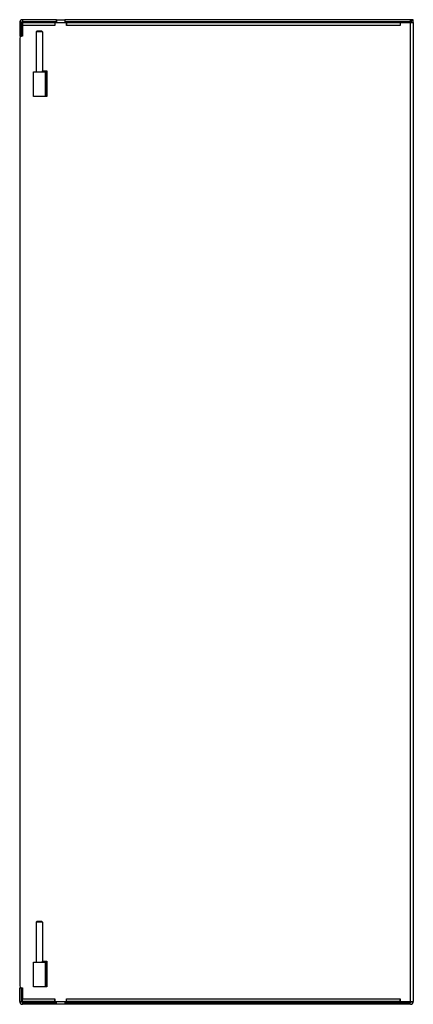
# Model space of a CAD drawing. Header units: inches. Extents: x 13 to 218, y 17 to 122.
# Tile 66 of 107: x 135 to 147, y 57 to 87. Entities that reach past the tile are written whole.
import ezdxf

# ---------------------------------------------------------------- set-up
doc = ezdxf.new("R2010")
doc.units = ezdxf.units.IN
doc.header["$MEASUREMENT"] = 0
doc.layers.add('Visible Edges(ANSI)', color=7, linetype='Continuous', lineweight=25)
doc.layers.add('Visible Tangent Edges(ANSI)', color=7, linetype='Continuous', lineweight=25)

msp = doc.modelspace()

# ---------------------------------------------------------------- linework, layer by layer
at = {"layer": 'Visible Edges(ANSI)'}
for p, q in [((136.27, 86.711), (135.231, 86.711)), ((136.27, 86.711), (136.27, 86.625)), ((136.27, 86.711), (136.52, 86.711)), ((136.27, 86.656), (136.27, 86.711)), ((136.27, 86.711), (136.27, 86.711)), ((136.52, 86.711), (136.52, 86.625)), ((136.52, 86.711), (136.52, 86.711)), ((136.52, 86.711), (136.52, 86.656)), ((147.059, 86.711), (136.52, 86.711)), ((147.09, 86.711), (147.09, 86.705)), ((147.145, 86.711), (147.09, 86.711)), ((147.145, 86.625), (147.145, 86.711)), ((135.145, 86.625), (135.145, 86.211)), ((135.2, 86.211), (135.2, 86.625)), ((135.231, 86.656), (136.27, 86.656)), ((135.231, 86.625), (136.215, 86.625)), ((135.231, 86.625), (135.231, 86.539)), ((135.231, 86.539), (135.231, 86.206)), ((136.215, 86.625), (136.575, 86.625)), ((136.215, 86.625), (136.215, 86.625)), ((136.215, 86.625), (136.215, 86.539)), ((136.215, 86.625), (136.215, 86.539)), ((136.215, 86.57), (136.215, 86.57)), ((136.215, 86.539), (136.215, 86.539)), ((136.215, 86.539), (136.215, 86.539)), ((136.27, 86.656), (136.27, 86.656)), ((136.52, 86.656), (136.52, 86.656)), ((136.52, 86.656), (147.059, 86.656)), ((136.575, 86.625), (136.575, 86.625)), ((136.575, 86.625), (146.746, 86.625)), ((136.575, 86.539), (136.575, 86.625)), ((136.575, 86.625), (136.575, 86.539)), ((136.575, 86.57), (136.575, 86.57)), ((136.575, 86.539), (136.575, 86.539)), ((136.575, 86.539), (136.575, 86.539)), ((146.746, 86.625), (147.059, 86.625)), ((146.746, 86.625), (146.746, 86.539)), ((146.746, 86.625), (146.746, 86.539)), ((146.746, 86.539), (146.746, 86.539)), ((146.746, 86.539), (146.746, 86.539)), ((147.059, 86.625), (147.145, 86.625)), ((147.145, 86.625), (147.145, 56.797)), ((135.145, 86.211), (135.2, 86.211)), ((135.145, 86.151), (135.145, 57.271)), ((135.231, 86.206), (135.2, 86.206)), ((135.681, 86.369), (135.651, 86.339)), ((135.838, 86.339), (135.651, 86.339)), ((135.651, 86.339), (135.651, 85.119)), ((135.681, 86.369), (135.808, 86.369)), ((135.808, 86.369), (135.838, 86.339)), ((135.838, 86.339), (135.838, 85.119)), ((135.57, 85.119), (135.92, 85.119)), ((135.57, 84.369), (135.57, 85.119)), ((135.845, 85.149), (135.97, 85.149)), ((135.845, 85.119), (135.845, 85.149)), ((135.92, 85.119), (135.92, 84.369)), ((135.951, 85.119), (135.92, 85.119)), ((135.951, 85.119), (135.97, 85.119)), ((135.97, 85.149), (135.97, 84.369)), ((135.92, 84.369), (135.57, 84.369)), ((135.97, 84.369), (135.92, 84.369)), ((135.681, 59.243), (135.651, 59.213)), ((135.838, 59.213), (135.651, 59.213)), ((135.651, 59.213), (135.651, 57.993)), ((135.681, 59.243), (135.808, 59.243)), ((135.808, 59.243), (135.838, 59.213)), ((135.838, 59.213), (135.838, 57.993)), ((135.57, 57.993), (135.92, 57.993)), ((135.57, 57.243), (135.57, 57.993)), ((135.845, 58.023), (135.97, 58.023)), ((135.845, 57.993), (135.845, 58.023)), ((135.92, 57.993), (135.92, 57.243)), ((135.951, 57.993), (135.92, 57.993)), ((135.951, 57.993), (135.97, 57.993)), ((135.97, 58.023), (135.97, 57.243)), ((135.145, 56.797), (135.145, 57.211)), ((135.145, 57.211), (135.2, 57.211)), ((135.2, 57.216), (135.231, 57.216)), ((135.2, 56.797), (135.2, 57.211)), ((135.231, 57.216), (135.231, 56.883)), ((135.92, 57.243), (135.57, 57.243)), ((135.97, 57.243), (135.92, 57.243)), ((135.231, 56.797), (135.231, 56.883)), ((136.215, 56.797), (135.231, 56.797)), ((135.231, 56.766), (136.27, 56.766)), ((136.27, 56.711), (135.231, 56.711)), ((136.215, 56.797), (136.215, 56.883)), ((136.215, 56.883), (136.215, 56.883)), ((136.215, 56.883), (136.215, 56.797)), ((136.215, 56.883), (136.215, 56.883)), ((136.215, 56.852), (136.215, 56.852)), ((136.215, 56.797), (136.215, 56.797)), ((136.215, 56.797), (136.575, 56.797)), ((136.27, 56.711), (136.27, 56.797)), ((136.27, 56.711), (136.27, 56.766)), ((136.27, 56.766), (136.27, 56.766)), ((136.52, 56.711), (136.27, 56.711)), ((136.27, 56.711), (136.27, 56.711)), ((136.52, 56.797), (136.52, 56.711)), ((136.52, 56.766), (136.52, 56.766)), ((136.52, 56.766), (136.52, 56.711)), ((136.52, 56.766), (147.059, 56.766)), ((136.52, 56.711), (136.52, 56.711)), ((147.059, 56.711), (136.52, 56.711)), ((136.575, 56.797), (136.575, 56.883)), ((136.575, 56.883), (136.575, 56.883)), ((136.575, 56.883), (136.575, 56.883)), ((136.575, 56.797), (136.575, 56.883)), ((136.575, 56.852), (136.575, 56.852)), ((136.575, 56.797), (136.575, 56.797)), ((146.746, 56.797), (136.575, 56.797)), ((146.746, 56.883), (146.746, 56.883)), ((146.746, 56.883), (146.746, 56.883)), ((146.746, 56.883), (146.746, 56.797)), ((146.746, 56.797), (146.746, 56.883)), ((146.746, 56.797), (147.059, 56.797)), ((147.059, 56.797), (147.145, 56.797))]:
    msp.add_line(p, q, dxfattribs=at)
for centre, radius, start, end in [((135.231, 86.625), 0.086, 90, 180), ((147.059, 86.625), 0.086, 68.8712, 90), ((147.059, 86.625), 0.086, 0, 68.8712), ((135.231, 86.625), 0.031, 90, 180), ((147.059, 86.625), 0.031, 0, 90), ((135.2, 86.151), 0.055, 90, 180), ((135.2, 57.271), 0.055, 180, 270), ((135.231, 56.797), 0.086, 180, 270), ((135.231, 56.797), 0.031, 180, 270), ((147.059, 56.797), 0.086, 270, 0), ((147.059, 56.797), 0.031, 270, 0)]:
    msp.add_arc(centre, radius, start, end, dxfattribs=at)
at = {"layer": 'Visible Tangent Edges(ANSI)'}
for p, q in [((135.231, 86.711), (135.231, 86.656)), ((147.059, 86.656), (147.059, 86.711)), ((147.09, 86.625), (147.09, 86.705)), ((135.2, 86.625), (135.145, 86.625)), ((136.215, 86.539), (135.231, 86.539)), ((146.746, 86.539), (136.575, 86.539)), ((147.059, 56.797), (147.059, 86.625)), ((135.951, 85.119), (135.951, 84.369)), ((135.951, 57.993), (135.951, 57.243)), ((135.145, 56.797), (135.2, 56.797)), ((135.231, 56.883), (136.215, 56.883)), ((135.231, 56.766), (135.231, 56.711)), ((136.575, 56.883), (146.746, 56.883))]:
    msp.add_line(p, q, dxfattribs=at)

doc.saveas('drawing.dxf')
